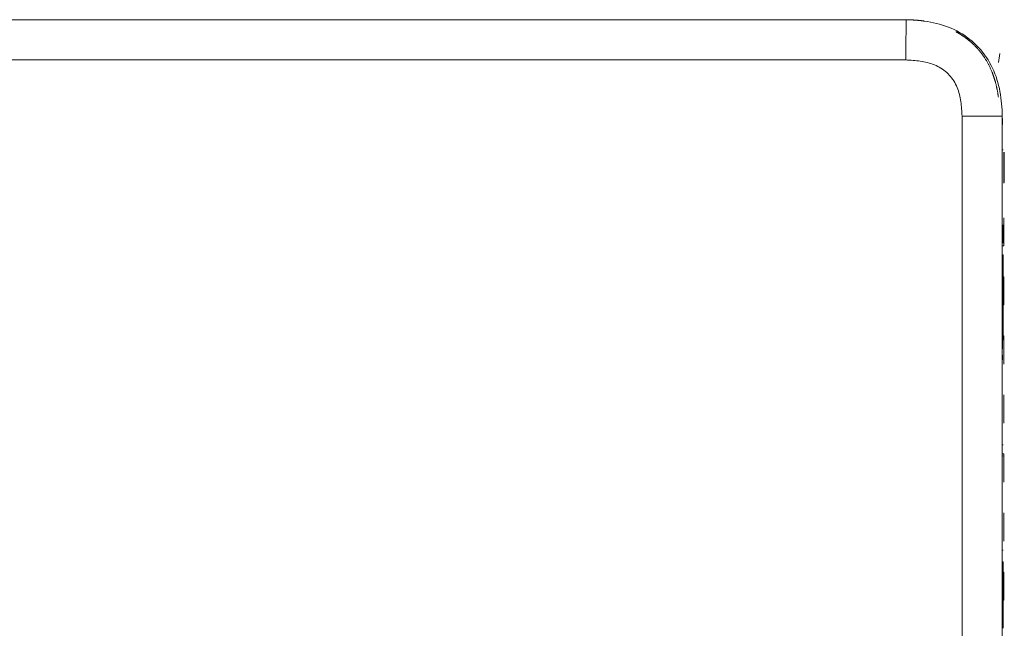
# Model space of a CAD drawing. Header units: millimetres. Extents: x 35 to 385, y -587 to 211.
# Tile 99 of 133: x 345 to 381, y -510 to -487. Entities that reach past the tile are written whole.
import ezdxf

# ---------------------------------------------------------------- set-up
doc = ezdxf.new("R2010")
doc.units = ezdxf.units.MM
doc.layers.add('3', color=7, linetype='Continuous', true_color=0xffffff)

msp = doc.modelspace()

# ---------------------------------------------------------------- linework, layer by layer
at = {"layer": '3', "color": 155, "linetype": 'Continuous', "lineweight": 18}
for p, q in [((319, -487.195), (377.82, -487.195)), ((377.801, -488.695), (319, -488.695)), ((379.902, -539.362), (379.902, -490.788)), ((381.402, -490.788), (381.402, -539.596)), ((381.428, -492.04), (381.435, -492.04)), ((381.462, -495.398), (381.462, -494.792)), ((381.412, -495.621), (381.462, -495.621)), ((381.435, -495.956), (381.428, -495.956)), ((381.428, -499.113), (381.428, -495.956)), ((381.435, -499.113), (381.435, -495.956)), ((381.428, -496.769), (381.412, -496.769)), ((381.412, -497.598), (381.412, -496.992)), ((381.462, -496.769), (381.435, -496.769)), ((381.462, -497.598), (381.462, -496.992)), ((381.412, -497.821), (381.428, -497.821)), ((381.435, -497.821), (381.462, -497.821)), ((381.428, -498.969), (381.412, -498.969)), ((381.412, -499.456), (381.412, -499.192)), ((381.428, -499.116), (381.428, -499.113)), ((381.435, -499.113), (381.428, -499.113)), ((381.435, -499.116), (381.428, -499.116)), ((381.462, -498.969), (381.435, -498.969)), ((381.435, -499.116), (381.435, -499.113)), ((381.462, -499.798), (381.462, -499.192)), ((381.412, -499.798), (381.412, -499.695)), ((381.462, -501.359), (381.462, -501.359)), ((381.462, -501.359), (381.462, -501.392)), ((381.462, -501.998), (381.462, -501.392)), ((381.462, -501.998), (381.462, -502.101)), ((381.462, -502.101), (381.462, -502.102)), ((381.435, -503.034), (381.428, -503.034)), ((381.462, -503.369), (381.412, -503.369)), ((381.428, -503.448), (381.428, -503.444)), ((381.435, -503.448), (381.435, -503.444)), ((381.462, -503.544), (381.462, -503.547)), ((381.462, -504.198), (381.462, -503.592)), ((381.462, -505.754), (381.462, -505.792)), ((381.462, -506.398), (381.462, -505.792)), ((381.462, -506.398), (381.462, -506.497)), ((381.428, -506.957), (381.428, -506.953)), ((381.428, -506.958), (381.435, -506.958)), ((381.435, -506.957), (381.435, -506.953)), ((381.428, -507.393), (381.435, -507.393)), ((381.428, -507.656), (381.428, -507.393)), ((381.428, -507.656), (381.435, -507.656)), ((381.428, -507.869), (381.428, -507.656)), ((381.435, -507.656), (381.435, -507.393)), ((381.435, -507.869), (381.435, -507.656)), ((381.406, -508.002), (381.412, -508.002)), ((381.428, -507.769), (381.412, -507.769)), ((381.412, -508.598), (381.412, -507.992)), ((381.428, -508.405), (381.428, -507.869)), ((381.428, -507.869), (381.435, -507.869)), ((381.462, -507.769), (381.435, -507.769)), ((381.435, -508.405), (381.435, -507.869)), ((381.462, -508.598), (381.462, -507.992)), ((381.462, -508.002), (381.468, -508.002)), ((381.428, -509.211), (381.428, -508.405)), ((381.428, -508.405), (381.435, -508.405)), ((381.435, -509.211), (381.435, -508.405)), ((381.412, -508.821), (381.428, -508.821)), ((381.435, -508.821), (381.462, -508.821)), ((381.428, -509.788), (381.428, -509.211)), ((381.435, -509.211), (381.428, -509.211)), ((381.435, -509.788), (381.435, -509.211)), ((381.435, -509.788), (381.428, -509.788)), ((381.428, -509.865), (381.428, -509.788)), ((381.435, -509.865), (381.435, -509.788))]:
    msp.add_line(p, q, dxfattribs=at)
at = {"layer": '3', "color": 155, "linetype": 'Continuous', "lineweight": 13}
for p, q in [((381.412, -496.769), (381.428, -496.769)), ((381.435, -496.769), (381.462, -496.769)), ((381.428, -497.821), (381.412, -497.821)), ((381.462, -497.821), (381.435, -497.821)), ((381.428, -508.821), (381.412, -508.821)), ((381.462, -508.821), (381.435, -508.821))]:
    msp.add_line(p, q, dxfattribs=at)
at = {"layer": '3', "color": 155, "linetype": 'Continuous', "lineweight": 18}
for points in [[(377.801, -488.695), (377.802, -488.665), (377.802, -488.635), (377.802, -488.605), (377.803, -488.575), (377.803, -488.545), (377.803, -488.515), (377.804, -488.485), (377.804, -488.455), (377.805, -488.425), (377.805, -488.395), (377.805, -488.365), (377.806, -488.335), (377.806, -488.305), (377.806, -488.275), (377.807, -488.245), (377.807, -488.215), (377.808, -488.185), (377.808, -488.155), (377.808, -488.125), (377.809, -488.095), (377.809, -488.065), (377.809, -488.035), (377.81, -488.005), (377.81, -487.975), (377.811, -487.945), (377.811, -487.915), (377.811, -487.885), (377.812, -487.855), (377.812, -487.825), (377.812, -487.795), (377.813, -487.765), (377.813, -487.735), (377.814, -487.705), (377.814, -487.675), (377.814, -487.645), (377.815, -487.615), (377.815, -487.585), (377.815, -487.555), (377.816, -487.525), (377.816, -487.495), (377.817, -487.465), (377.817, -487.435), (377.817, -487.405), (377.818, -487.375), (377.818, -487.345), (377.818, -487.315), (377.819, -487.285), (377.819, -487.255), (377.82, -487.225), (377.82, -487.195)], [(377.82, -487.195), (377.82, -487.195), (377.82, -487.195), (377.82, -487.195), (377.82, -487.195), (377.82, -487.195), (377.82, -487.195), (377.821, -487.195), (377.821, -487.195), (377.821, -487.195), (377.821, -487.195), (377.821, -487.195), (377.821, -487.195), (377.821, -487.195), (377.821, -487.195), (377.821, -487.195), (377.821, -487.195), (377.822, -487.195), (377.822, -487.195), (377.822, -487.195), (377.822, -487.195), (377.822, -487.195), (377.822, -487.195), (377.822, -487.195), (377.822, -487.195), (377.822, -487.195), (377.822, -487.195), (377.822, -487.195), (377.823, -487.195), (377.823, -487.195), (377.823, -487.195), (377.823, -487.195), (377.823, -487.195), (377.823, -487.195), (377.823, -487.195), (377.823, -487.195), (377.823, -487.195), (377.823, -487.195), (377.824, -487.195), (377.824, -487.195), (377.824, -487.195), (377.824, -487.195), (377.824, -487.195), (377.824, -487.195), (377.824, -487.195), (377.824, -487.195), (377.824, -487.195), (377.824, -487.195), (377.825, -487.195), (377.825, -487.195), (377.825, -487.195)], [(377.82, -487.195), (377.935, -487.198), (378.05, -487.204), (378.164, -487.211), (378.278, -487.221), (378.392, -487.232), (378.505, -487.247), (378.618, -487.263), (378.731, -487.283), (378.843, -487.306), (378.954, -487.331), (379.065, -487.361), (379.176, -487.393), (379.286, -487.43), (379.394, -487.47), (379.5, -487.514), (379.605, -487.562), (379.707, -487.613), (379.807, -487.668), (379.906, -487.727), (380.002, -487.789), (380.096, -487.856), (380.188, -487.926), (380.277, -487.999), (380.363, -488.076), (380.446, -488.155), (380.525, -488.238), (380.601, -488.323), (380.673, -488.412), (380.743, -488.503), (380.809, -488.597), (380.872, -488.694), (380.931, -488.794), (380.986, -488.895), (381.037, -488.997), (381.085, -489.102), (381.128, -489.208), (381.168, -489.315), (381.204, -489.424), (381.237, -489.535), (381.266, -489.647), (381.292, -489.759), (381.315, -489.872), (381.334, -489.986), (381.351, -490.099), (381.365, -490.213), (381.377, -490.328), (381.386, -490.442), (381.393, -490.557), (381.398, -490.672), (381.402, -490.788)], [(377.825, -487.195), (377.838, -487.195), (377.852, -487.196), (377.865, -487.196), (377.879, -487.196), (377.892, -487.197), (377.905, -487.197), (377.919, -487.198), (377.932, -487.198), (377.946, -487.199), (377.959, -487.199), (377.973, -487.2), (377.986, -487.2), (377.999, -487.201), (378.013, -487.202), (378.026, -487.202), (378.04, -487.203), (378.053, -487.204), (378.066, -487.205), (378.08, -487.205), (378.093, -487.206), (378.107, -487.207), (378.12, -487.208), (378.133, -487.209), (378.147, -487.21), (378.16, -487.211), (378.173, -487.212), (378.187, -487.213), (378.2, -487.214), (378.214, -487.215), (378.227, -487.216), (378.24, -487.217), (378.254, -487.218), (378.267, -487.22), (378.28, -487.221), (378.294, -487.222), (378.307, -487.223), (378.32, -487.225), (378.334, -487.226), (378.347, -487.227), (378.36, -487.229), (378.374, -487.23), (378.387, -487.232), (378.4, -487.233), (378.413, -487.235), (378.427, -487.236), (378.44, -487.238), (378.453, -487.24), (378.467, -487.241), (378.48, -487.243), (378.493, -487.245)], [(380.24, -488.034), (380.229, -488.025), (380.219, -488.017), (380.209, -488.008), (380.198, -487.999), (380.188, -487.99), (380.177, -487.981), (380.167, -487.972), (380.156, -487.964), (380.145, -487.955), (380.135, -487.946), (380.124, -487.938), (380.113, -487.929), (380.102, -487.921), (380.091, -487.912), (380.08, -487.904), (380.069, -487.896), (380.058, -487.887), (380.047, -487.879), (380.035, -487.871), (380.024, -487.862), (380.013, -487.854), (380.002, -487.846), (379.99, -487.838), (379.979, -487.83), (379.967, -487.822), (379.956, -487.814), (379.944, -487.806), (379.933, -487.799), (379.921, -487.791), (379.909, -487.783), (379.898, -487.776), (379.886, -487.768), (379.874, -487.761), (379.863, -487.753), (379.851, -487.746), (379.839, -487.738), (379.827, -487.731), (379.815, -487.724), (379.803, -487.717), (379.791, -487.71), (379.779, -487.703), (379.767, -487.696), (379.755, -487.689), (379.743, -487.682), (379.731, -487.675), (379.719, -487.668), (379.707, -487.661), (379.695, -487.655), (379.682, -487.648), (379.67, -487.641)], [(381.008, -489.12), (380.998, -489.095), (380.988, -489.071), (380.978, -489.047), (380.967, -489.023), (380.956, -488.999), (380.945, -488.975), (380.934, -488.952), (380.922, -488.928), (380.911, -488.904), (380.899, -488.881), (380.887, -488.858), (380.874, -488.834), (380.862, -488.811), (380.849, -488.788), (380.836, -488.765), (380.823, -488.743), (380.81, -488.72), (380.796, -488.697), (380.782, -488.675), (380.768, -488.652), (380.754, -488.63), (380.74, -488.608), (380.725, -488.585), (380.71, -488.563), (380.695, -488.542), (380.68, -488.52), (380.664, -488.498), (380.648, -488.477), (380.632, -488.455), (380.616, -488.434), (380.599, -488.413), (380.582, -488.391), (380.565, -488.37), (380.548, -488.35), (380.53, -488.329), (380.513, -488.308), (380.495, -488.288), (380.476, -488.267), (380.458, -488.247), (380.439, -488.227), (380.42, -488.207), (380.401, -488.187), (380.382, -488.167), (380.362, -488.148), (380.342, -488.129), (380.322, -488.109), (380.302, -488.09), (380.281, -488.072), (380.261, -488.053), (380.24, -488.034)], [(379.901, -490.788), (379.899, -490.719), (379.896, -490.651), (379.892, -490.583), (379.887, -490.515), (379.881, -490.447), (379.874, -490.38), (379.866, -490.312), (379.857, -490.244), (379.846, -490.177), (379.833, -490.11), (379.819, -490.043), (379.803, -489.977), (379.785, -489.911), (379.764, -489.846), (379.742, -489.782), (379.717, -489.719), (379.69, -489.657), (379.66, -489.596), (379.627, -489.536), (379.592, -489.477), (379.554, -489.42), (379.514, -489.365), (379.472, -489.312), (379.427, -489.261), (379.38, -489.211), (379.331, -489.164), (379.279, -489.12), (379.225, -489.077), (379.17, -489.037), (379.113, -489), (379.054, -488.965), (378.994, -488.933), (378.933, -488.903), (378.87, -488.876), (378.806, -488.851), (378.741, -488.829), (378.676, -488.809), (378.611, -488.792), (378.545, -488.776), (378.478, -488.762), (378.412, -488.75), (378.345, -488.739), (378.277, -488.729), (378.21, -488.721), (378.142, -488.714), (378.074, -488.709), (378.006, -488.704), (377.938, -488.7), (377.869, -488.697), (377.801, -488.695)], [(381.008, -489.12), (381.016, -489.138), (381.023, -489.156), (381.031, -489.175), (381.038, -489.193), (381.045, -489.212), (381.052, -489.23), (381.058, -489.249), (381.065, -489.267), (381.072, -489.286), (381.078, -489.305), (381.085, -489.323), (381.091, -489.342), (381.097, -489.361), (381.103, -489.38), (381.109, -489.399), (381.115, -489.417), (381.121, -489.436), (381.127, -489.455), (381.132, -489.474), (381.138, -489.493), (381.143, -489.513), (381.148, -489.532), (381.153, -489.551), (381.158, -489.57), (381.163, -489.589), (381.168, -489.609), (381.173, -489.628), (381.178, -489.647), (381.182, -489.667), (381.187, -489.686), (381.191, -489.705), (381.195, -489.725), (381.2, -489.744), (381.204, -489.764), (381.208, -489.784), (381.212, -489.803), (381.215, -489.823), (381.219, -489.842), (381.223, -489.862), (381.226, -489.881), (381.23, -489.901), (381.233, -489.921), (381.236, -489.94), (381.239, -489.96), (381.242, -489.98), (381.245, -489.999), (381.248, -490.019), (381.251, -490.039), (381.254, -490.059), (381.256, -490.078)], [(379.901, -490.788), (379.931, -490.788), (379.961, -490.788), (379.991, -490.788), (380.021, -490.788), (380.051, -490.788), (380.081, -490.788), (380.111, -490.788), (380.141, -490.788), (380.172, -490.788), (380.202, -490.788), (380.232, -490.788), (380.262, -490.788), (380.292, -490.788), (380.322, -490.788), (380.352, -490.788), (380.382, -490.788), (380.412, -490.788), (380.442, -490.788), (380.472, -490.788), (380.502, -490.788), (380.532, -490.788), (380.562, -490.788), (380.592, -490.788), (380.622, -490.788), (380.652, -490.788), (380.682, -490.788), (380.712, -490.788), (380.742, -490.788), (380.772, -490.788), (380.802, -490.788), (380.832, -490.788), (380.862, -490.788), (380.892, -490.788), (380.922, -490.788), (380.952, -490.788), (380.982, -490.788), (381.012, -490.788), (381.042, -490.788), (381.072, -490.788), (381.102, -490.788), (381.132, -490.788), (381.162, -490.788), (381.192, -490.788), (381.222, -490.788), (381.252, -490.788), (381.282, -490.788), (381.312, -490.788), (381.342, -490.788), (381.372, -490.788), (381.402, -490.788)], [(381.392, -490.534), (381.393, -490.545), (381.393, -490.557), (381.394, -490.568), (381.394, -490.579), (381.395, -490.591), (381.395, -490.602), (381.396, -490.613), (381.397, -490.624), (381.397, -490.636), (381.397, -490.647), (381.398, -490.658), (381.398, -490.67), (381.399, -490.681), (381.399, -490.692), (381.4, -490.704), (381.4, -490.715), (381.4, -490.726), (381.401, -490.738), (381.401, -490.749), (381.401, -490.76), (381.402, -490.771), (381.402, -490.783), (381.402, -490.794), (381.402, -490.805), (381.402, -490.817), (381.403, -490.828), (381.403, -490.839), (381.403, -490.851), (381.403, -490.862), (381.403, -490.873), (381.404, -490.885), (381.404, -490.896), (381.404, -490.907), (381.404, -490.918), (381.404, -490.93), (381.404, -490.941), (381.404, -490.952), (381.404, -490.964), (381.404, -490.975), (381.404, -490.986), (381.404, -490.998), (381.404, -491.009), (381.404, -491.02), (381.404, -491.032), (381.404, -491.043), (381.404, -491.054), (381.404, -491.066), (381.404, -491.077), (381.404, -491.088), (381.404, -491.1)], [(381.462, -492.135), (381.462, -492.158), (381.462, -492.181), (381.462, -492.204), (381.462, -492.227), (381.462, -492.25), (381.462, -492.273), (381.462, -492.296), (381.462, -492.319), (381.462, -492.342), (381.462, -492.365), (381.462, -492.388), (381.462, -492.411), (381.462, -492.434), (381.462, -492.457), (381.462, -492.48), (381.462, -492.503), (381.462, -492.526), (381.462, -492.549), (381.462, -492.572), (381.462, -492.595), (381.462, -492.618), (381.462, -492.641), (381.462, -492.664), (381.462, -492.687), (381.462, -492.71), (381.462, -492.733), (381.462, -492.756), (381.462, -492.779), (381.462, -492.802), (381.462, -492.825), (381.462, -492.848), (381.462, -492.871), (381.462, -492.894), (381.462, -492.917), (381.462, -492.94), (381.462, -492.963), (381.462, -492.986), (381.462, -493.009), (381.462, -493.032), (381.462, -493.055), (381.462, -493.078), (381.462, -493.101), (381.462, -493.124), (381.462, -493.147), (381.462, -493.17), (381.462, -493.193), (381.462, -493.216), (381.462, -493.239), (381.462, -493.262), (381.462, -493.285)], [(381.477, -492.13), (381.477, -492.141), (381.477, -492.152), (381.477, -492.163), (381.477, -492.174), (381.477, -492.185), (381.477, -492.195), (381.477, -492.206), (381.477, -492.217), (381.477, -492.228), (381.477, -492.239), (381.477, -492.25), (381.477, -492.261), (381.477, -492.271), (381.477, -492.282), (381.477, -492.293), (381.477, -492.304), (381.477, -492.315), (381.477, -492.326), (381.477, -492.337), (381.477, -492.347), (381.477, -492.358), (381.477, -492.369), (381.477, -492.38), (381.477, -492.391), (381.477, -492.402), (381.477, -492.413), (381.477, -492.423), (381.477, -492.434), (381.477, -492.445), (381.477, -492.456), (381.477, -492.467), (381.477, -492.478), (381.477, -492.489), (381.477, -492.5), (381.477, -492.51), (381.477, -492.521), (381.477, -492.532), (381.477, -492.543), (381.477, -492.554), (381.477, -492.565), (381.477, -492.576), (381.477, -492.586), (381.477, -492.597), (381.477, -492.608), (381.477, -492.619), (381.477, -492.63), (381.477, -492.641), (381.477, -492.652), (381.477, -492.662), (381.477, -492.673)], [(381.477, -492.673), (381.477, -492.685), (381.477, -492.697), (381.477, -492.709), (381.477, -492.721), (381.477, -492.732), (381.477, -492.744), (381.477, -492.756), (381.477, -492.768), (381.477, -492.78), (381.477, -492.792), (381.477, -492.803), (381.477, -492.815), (381.477, -492.827), (381.477, -492.839), (381.477, -492.851), (381.477, -492.862), (381.477, -492.874), (381.477, -492.886), (381.477, -492.898), (381.477, -492.91), (381.477, -492.921), (381.477, -492.933), (381.477, -492.945), (381.477, -492.957), (381.477, -492.969), (381.477, -492.981), (381.477, -492.992), (381.477, -493.004), (381.477, -493.016), (381.477, -493.028), (381.477, -493.04), (381.477, -493.051), (381.477, -493.063), (381.477, -493.075), (381.477, -493.087), (381.477, -493.099), (381.477, -493.11), (381.477, -493.122), (381.477, -493.134), (381.477, -493.146), (381.477, -493.158), (381.477, -493.17), (381.477, -493.181), (381.477, -493.193), (381.477, -493.205), (381.477, -493.217), (381.477, -493.229), (381.477, -493.24), (381.477, -493.252), (381.477, -493.264)], [(381.462, -494.792), (381.462, -494.784), (381.462, -494.777), (381.462, -494.77), (381.462, -494.763), (381.462, -494.755), (381.462, -494.748), (381.462, -494.742), (381.462, -494.735), (381.462, -494.728), (381.462, -494.721), (381.462, -494.715), (381.462, -494.708), (381.462, -494.702), (381.462, -494.695), (381.462, -494.689), (381.462, -494.683), (381.462, -494.677), (381.462, -494.671), (381.462, -494.666), (381.462, -494.66), (381.462, -494.655), (381.462, -494.649), (381.462, -494.644), (381.462, -494.639), (381.462, -494.634), (381.462, -494.629), (381.462, -494.625), (381.462, -494.62), (381.462, -494.616), (381.462, -494.612), (381.462, -494.608), (381.462, -494.604), (381.462, -494.6), (381.462, -494.597), (381.462, -494.594), (381.462, -494.591), (381.462, -494.588), (381.462, -494.585), (381.462, -494.582), (381.462, -494.58), (381.462, -494.578), (381.462, -494.576), (381.462, -494.574), (381.462, -494.573), (381.462, -494.572), (381.462, -494.571), (381.462, -494.57), (381.462, -494.569), (381.462, -494.569), (381.462, -494.569)], [(381.435, -495.524), (381.435, -495.524), (381.435, -495.524), (381.435, -495.524), (381.435, -495.524), (381.435, -495.524), (381.435, -495.524), (381.435, -495.524), (381.435, -495.524), (381.435, -495.524), (381.435, -495.524), (381.435, -495.524), (381.435, -495.524), (381.435, -495.524), (381.435, -495.52), (381.435, -495.513), (381.435, -495.502), (381.435, -495.488), (381.435, -495.471), (381.435, -495.45), (381.435, -495.426), (381.435, -495.398), (381.435, -495.367), (381.435, -495.333), (381.435, -495.295), (381.435, -495.254), (381.435, -495.209), (381.435, -495.161), (381.435, -495.11), (381.435, -495.055), (381.435, -494.997), (381.435, -494.936), (381.435, -494.917), (381.435, -494.911), (381.435, -494.905), (381.435, -494.899), (381.435, -494.894), (381.435, -494.889), (381.435, -494.884), (381.435, -494.879), (381.435, -494.874), (381.435, -494.87), (381.435, -494.866), (381.435, -494.862), (381.435, -494.858), (381.435, -494.854), (381.435, -494.851), (381.435, -494.848), (381.435, -494.845), (381.435, -494.843), (381.435, -494.84)], [(381.462, -495.621), (381.462, -495.621), (381.462, -495.62), (381.462, -495.62), (381.462, -495.619), (381.462, -495.618), (381.462, -495.617), (381.462, -495.615), (381.462, -495.613), (381.462, -495.612), (381.462, -495.609), (381.462, -495.607), (381.462, -495.605), (381.462, -495.602), (381.462, -495.599), (381.462, -495.596), (381.462, -495.593), (381.462, -495.589), (381.462, -495.586), (381.462, -495.582), (381.462, -495.578), (381.462, -495.574), (381.462, -495.569), (381.462, -495.565), (381.462, -495.56), (381.462, -495.555), (381.462, -495.551), (381.462, -495.545), (381.462, -495.54), (381.462, -495.535), (381.462, -495.529), (381.462, -495.524), (381.462, -495.518), (381.462, -495.512), (381.462, -495.506), (381.462, -495.5), (381.462, -495.494), (381.462, -495.488), (381.462, -495.481), (381.462, -495.475), (381.462, -495.468), (381.462, -495.462), (381.462, -495.455), (381.462, -495.448), (381.462, -495.441), (381.462, -495.434), (381.462, -495.427), (381.462, -495.42), (381.462, -495.413), (381.462, -495.405), (381.462, -495.398)], [(381.412, -496.917), (381.412, -496.919), (381.412, -496.92), (381.412, -496.922), (381.412, -496.923), (381.412, -496.925), (381.412, -496.926), (381.412, -496.928), (381.412, -496.929), (381.412, -496.931), (381.412, -496.932), (381.412, -496.934), (381.412, -496.935), (381.412, -496.937), (381.412, -496.938), (381.412, -496.94), (381.412, -496.941), (381.412, -496.943), (381.412, -496.944), (381.412, -496.946), (381.412, -496.947), (381.412, -496.949), (381.412, -496.95), (381.412, -496.952), (381.412, -496.953), (381.412, -496.955), (381.412, -496.956), (381.412, -496.957), (381.412, -496.959), (381.412, -496.96), (381.412, -496.962), (381.412, -496.963), (381.412, -496.965), (381.412, -496.966), (381.412, -496.968), (381.412, -496.969), (381.412, -496.971), (381.412, -496.972), (381.412, -496.974), (381.412, -496.975), (381.412, -496.977), (381.412, -496.978), (381.412, -496.98), (381.412, -496.981), (381.412, -496.983), (381.412, -496.984), (381.412, -496.986), (381.412, -496.987), (381.412, -496.989), (381.412, -496.99), (381.412, -496.992)], [(381.462, -496.992), (381.462, -496.984), (381.462, -496.977), (381.462, -496.97), (381.462, -496.963), (381.462, -496.955), (381.462, -496.948), (381.462, -496.942), (381.462, -496.935), (381.462, -496.928), (381.462, -496.921), (381.462, -496.915), (381.462, -496.908), (381.462, -496.902), (381.462, -496.895), (381.462, -496.889), (381.462, -496.883), (381.462, -496.877), (381.462, -496.871), (381.462, -496.866), (381.462, -496.86), (381.462, -496.855), (381.462, -496.849), (381.462, -496.844), (381.462, -496.839), (381.462, -496.834), (381.462, -496.829), (381.462, -496.825), (381.462, -496.82), (381.462, -496.816), (381.462, -496.812), (381.462, -496.808), (381.462, -496.804), (381.462, -496.8), (381.462, -496.797), (381.462, -496.794), (381.462, -496.791), (381.462, -496.788), (381.462, -496.785), (381.462, -496.782), (381.462, -496.78), (381.462, -496.778), (381.462, -496.776), (381.462, -496.774), (381.462, -496.773), (381.462, -496.772), (381.462, -496.771), (381.462, -496.77), (381.462, -496.769), (381.462, -496.769), (381.462, -496.769)], [(381.462, -496.917), (381.462, -496.919), (381.462, -496.92), (381.462, -496.922), (381.462, -496.923), (381.462, -496.925), (381.462, -496.926), (381.462, -496.928), (381.462, -496.929), (381.462, -496.931), (381.462, -496.932), (381.462, -496.934), (381.462, -496.935), (381.462, -496.937), (381.462, -496.938), (381.462, -496.94), (381.462, -496.941), (381.462, -496.943), (381.462, -496.944), (381.462, -496.946), (381.462, -496.947), (381.462, -496.949), (381.462, -496.95), (381.462, -496.952), (381.462, -496.953), (381.462, -496.955), (381.462, -496.956), (381.462, -496.957), (381.462, -496.959), (381.462, -496.96), (381.462, -496.962), (381.462, -496.963), (381.462, -496.965), (381.462, -496.966), (381.462, -496.968), (381.462, -496.969), (381.462, -496.971), (381.462, -496.972), (381.462, -496.974), (381.462, -496.975), (381.462, -496.977), (381.462, -496.978), (381.462, -496.98), (381.462, -496.981), (381.462, -496.983), (381.462, -496.984), (381.462, -496.986), (381.462, -496.987), (381.462, -496.989), (381.462, -496.99), (381.462, -496.992)], [(381.412, -497.598), (381.412, -497.599), (381.412, -497.601), (381.412, -497.602), (381.412, -497.603), (381.412, -497.605), (381.412, -497.606), (381.412, -497.608), (381.412, -497.609), (381.412, -497.61), (381.412, -497.612), (381.412, -497.613), (381.412, -497.615), (381.412, -497.616), (381.412, -497.617), (381.412, -497.619), (381.412, -497.62), (381.412, -497.622), (381.412, -497.623), (381.412, -497.624), (381.412, -497.626), (381.412, -497.627), (381.412, -497.629), (381.412, -497.63), (381.412, -497.631), (381.412, -497.633), (381.412, -497.634), (381.412, -497.635), (381.412, -497.637), (381.412, -497.638), (381.412, -497.64), (381.412, -497.641), (381.412, -497.642), (381.412, -497.644), (381.412, -497.645), (381.412, -497.647), (381.412, -497.648), (381.412, -497.649), (381.412, -497.651), (381.412, -497.652), (381.412, -497.654), (381.412, -497.655), (381.412, -497.656), (381.412, -497.658), (381.412, -497.659), (381.412, -497.66), (381.412, -497.662), (381.412, -497.663), (381.412, -497.665), (381.412, -497.666), (381.412, -497.667)], [(381.462, -497.598), (381.462, -497.599), (381.462, -497.601), (381.462, -497.602), (381.462, -497.603), (381.462, -497.605), (381.462, -497.606), (381.462, -497.608), (381.462, -497.609), (381.462, -497.61), (381.462, -497.612), (381.462, -497.613), (381.462, -497.615), (381.462, -497.616), (381.462, -497.617), (381.462, -497.619), (381.462, -497.62), (381.462, -497.622), (381.462, -497.623), (381.462, -497.624), (381.462, -497.626), (381.462, -497.627), (381.462, -497.629), (381.462, -497.63), (381.462, -497.631), (381.462, -497.633), (381.462, -497.634), (381.462, -497.635), (381.462, -497.637), (381.462, -497.638), (381.462, -497.64), (381.462, -497.641), (381.462, -497.642), (381.462, -497.644), (381.462, -497.645), (381.462, -497.647), (381.462, -497.648), (381.462, -497.649), (381.462, -497.651), (381.462, -497.652), (381.462, -497.654), (381.462, -497.655), (381.462, -497.656), (381.462, -497.658), (381.462, -497.659), (381.462, -497.66), (381.462, -497.662), (381.462, -497.663), (381.462, -497.665), (381.462, -497.666), (381.462, -497.667)], [(381.462, -497.821), (381.462, -497.821), (381.462, -497.82), (381.462, -497.82), (381.462, -497.819), (381.462, -497.818), (381.462, -497.817), (381.462, -497.815), (381.462, -497.813), (381.462, -497.812), (381.462, -497.809), (381.462, -497.807), (381.462, -497.805), (381.462, -497.802), (381.462, -497.799), (381.462, -497.796), (381.462, -497.793), (381.462, -497.789), (381.462, -497.786), (381.462, -497.782), (381.462, -497.778), (381.462, -497.774), (381.462, -497.769), (381.462, -497.765), (381.462, -497.76), (381.462, -497.755), (381.462, -497.751), (381.462, -497.745), (381.462, -497.74), (381.462, -497.735), (381.462, -497.729), (381.462, -497.724), (381.462, -497.718), (381.462, -497.712), (381.462, -497.706), (381.462, -497.7), (381.462, -497.694), (381.462, -497.688), (381.462, -497.681), (381.462, -497.675), (381.462, -497.668), (381.462, -497.662), (381.462, -497.655), (381.462, -497.648), (381.462, -497.641), (381.462, -497.634), (381.462, -497.627), (381.462, -497.62), (381.462, -497.613), (381.462, -497.605), (381.462, -497.598)], [(381.412, -499.117), (381.412, -499.119), (381.412, -499.12), (381.412, -499.122), (381.412, -499.123), (381.412, -499.125), (381.412, -499.126), (381.412, -499.128), (381.412, -499.129), (381.412, -499.131), (381.412, -499.132), (381.412, -499.134), (381.412, -499.135), (381.412, -499.137), (381.412, -499.138), (381.412, -499.14), (381.412, -499.141), (381.412, -499.143), (381.412, -499.144), (381.412, -499.146), (381.412, -499.147), (381.412, -499.149), (381.412, -499.15), (381.412, -499.152), (381.412, -499.153), (381.412, -499.155), (381.412, -499.156), (381.412, -499.157), (381.412, -499.159), (381.412, -499.16), (381.412, -499.162), (381.412, -499.163), (381.412, -499.165), (381.412, -499.166), (381.412, -499.168), (381.412, -499.169), (381.412, -499.171), (381.412, -499.172), (381.412, -499.174), (381.412, -499.175), (381.412, -499.177), (381.412, -499.178), (381.412, -499.18), (381.412, -499.181), (381.412, -499.183), (381.412, -499.184), (381.412, -499.186), (381.412, -499.187), (381.412, -499.189), (381.412, -499.19), (381.412, -499.192)], [(381.462, -499.192), (381.462, -499.184), (381.462, -499.177), (381.462, -499.17), (381.462, -499.163), (381.462, -499.155), (381.462, -499.148), (381.462, -499.142), (381.462, -499.135), (381.462, -499.128), (381.462, -499.121), (381.462, -499.115), (381.462, -499.108), (381.462, -499.102), (381.462, -499.095), (381.462, -499.089), (381.462, -499.083), (381.462, -499.077), (381.462, -499.071), (381.462, -499.066), (381.462, -499.06), (381.462, -499.055), (381.462, -499.049), (381.462, -499.044), (381.462, -499.039), (381.462, -499.034), (381.462, -499.029), (381.462, -499.025), (381.462, -499.02), (381.462, -499.016), (381.462, -499.012), (381.462, -499.008), (381.462, -499.004), (381.462, -499), (381.462, -498.997), (381.462, -498.994), (381.462, -498.991), (381.462, -498.988), (381.462, -498.985), (381.462, -498.982), (381.462, -498.98), (381.462, -498.978), (381.462, -498.976), (381.462, -498.974), (381.462, -498.973), (381.462, -498.972), (381.462, -498.971), (381.462, -498.97), (381.462, -498.969), (381.462, -498.969), (381.462, -498.969)], [(381.462, -499.117), (381.462, -499.119), (381.462, -499.12), (381.462, -499.122), (381.462, -499.123), (381.462, -499.125), (381.462, -499.126), (381.462, -499.128), (381.462, -499.129), (381.462, -499.131), (381.462, -499.132), (381.462, -499.134), (381.462, -499.135), (381.462, -499.137), (381.462, -499.138), (381.462, -499.14), (381.462, -499.141), (381.462, -499.143), (381.462, -499.144), (381.462, -499.146), (381.462, -499.147), (381.462, -499.149), (381.462, -499.15), (381.462, -499.152), (381.462, -499.153), (381.462, -499.155), (381.462, -499.156), (381.462, -499.157), (381.462, -499.159), (381.462, -499.16), (381.462, -499.162), (381.462, -499.163), (381.462, -499.165), (381.462, -499.166), (381.462, -499.168), (381.462, -499.169), (381.462, -499.171), (381.462, -499.172), (381.462, -499.174), (381.462, -499.175), (381.462, -499.177), (381.462, -499.178), (381.462, -499.18), (381.462, -499.181), (381.462, -499.183), (381.462, -499.184), (381.462, -499.186), (381.462, -499.187), (381.462, -499.189), (381.462, -499.19), (381.462, -499.192)], [(381.412, -499.798), (381.412, -499.799), (381.412, -499.801), (381.412, -499.802), (381.412, -499.803), (381.412, -499.805), (381.412, -499.806), (381.412, -499.808), (381.412, -499.809), (381.412, -499.81), (381.412, -499.812), (381.412, -499.813), (381.412, -499.815), (381.412, -499.816), (381.412, -499.817), (381.412, -499.819), (381.412, -499.82), (381.412, -499.822), (381.412, -499.823), (381.412, -499.824), (381.412, -499.826), (381.412, -499.827), (381.412, -499.829), (381.412, -499.83), (381.412, -499.831), (381.412, -499.833), (381.412, -499.834), (381.412, -499.835), (381.412, -499.837), (381.412, -499.838), (381.412, -499.84), (381.412, -499.841), (381.412, -499.842), (381.412, -499.844), (381.412, -499.845), (381.412, -499.847), (381.412, -499.848), (381.412, -499.849), (381.412, -499.851), (381.412, -499.852), (381.412, -499.854), (381.412, -499.855), (381.412, -499.856), (381.412, -499.858), (381.412, -499.859), (381.412, -499.86), (381.412, -499.862), (381.412, -499.863), (381.412, -499.865), (381.412, -499.866), (381.412, -499.867)], [(381.462, -500.021), (381.462, -500.021), (381.462, -500.02), (381.462, -500.02), (381.462, -500.019), (381.462, -500.018), (381.462, -500.017), (381.462, -500.015), (381.462, -500.013), (381.462, -500.012), (381.462, -500.009), (381.462, -500.007), (381.462, -500.005), (381.462, -500.002), (381.462, -499.999), (381.462, -499.996), (381.462, -499.993), (381.462, -499.989), (381.462, -499.986), (381.462, -499.982), (381.462, -499.978), (381.462, -499.974), (381.462, -499.969), (381.462, -499.965), (381.462, -499.96), (381.462, -499.955), (381.462, -499.951), (381.462, -499.945), (381.462, -499.94), (381.462, -499.935), (381.462, -499.929), (381.462, -499.924), (381.462, -499.918), (381.462, -499.912), (381.462, -499.906), (381.462, -499.9), (381.462, -499.894), (381.462, -499.888), (381.462, -499.881), (381.462, -499.875), (381.462, -499.868), (381.462, -499.862), (381.462, -499.855), (381.462, -499.848), (381.462, -499.841), (381.462, -499.834), (381.462, -499.827), (381.462, -499.82), (381.462, -499.813), (381.462, -499.805), (381.462, -499.798)], [(381.462, -499.798), (381.462, -499.799), (381.462, -499.801), (381.462, -499.802), (381.462, -499.803), (381.462, -499.805), (381.462, -499.806), (381.462, -499.808), (381.462, -499.809), (381.462, -499.81), (381.462, -499.812), (381.462, -499.813), (381.462, -499.815), (381.462, -499.816), (381.462, -499.817), (381.462, -499.819), (381.462, -499.82), (381.462, -499.822), (381.462, -499.823), (381.462, -499.824), (381.462, -499.826), (381.462, -499.827), (381.462, -499.829), (381.462, -499.83), (381.462, -499.831), (381.462, -499.833), (381.462, -499.834), (381.462, -499.835), (381.462, -499.837), (381.462, -499.838), (381.462, -499.84), (381.462, -499.841), (381.462, -499.842), (381.462, -499.844), (381.462, -499.845), (381.462, -499.847), (381.462, -499.848), (381.462, -499.849), (381.462, -499.851), (381.462, -499.852), (381.462, -499.854), (381.462, -499.855), (381.462, -499.856), (381.462, -499.858), (381.462, -499.859), (381.462, -499.86), (381.462, -499.862), (381.462, -499.863), (381.462, -499.865), (381.462, -499.866), (381.462, -499.867)], [(381.462, -501.392), (381.462, -501.384), (381.462, -501.377), (381.462, -501.37), (381.462, -501.363), (381.462, -501.355), (381.462, -501.348), (381.462, -501.342), (381.462, -501.335), (381.462, -501.328), (381.462, -501.321), (381.462, -501.315), (381.462, -501.308), (381.462, -501.302), (381.462, -501.295), (381.462, -501.289), (381.462, -501.283), (381.462, -501.277), (381.462, -501.271), (381.462, -501.266), (381.462, -501.26), (381.462, -501.255), (381.462, -501.249), (381.462, -501.244), (381.462, -501.239), (381.462, -501.234), (381.462, -501.229), (381.462, -501.225), (381.462, -501.22), (381.462, -501.216), (381.462, -501.212), (381.462, -501.208), (381.462, -501.204), (381.462, -501.2), (381.462, -501.197), (381.462, -501.194), (381.462, -501.191), (381.462, -501.188), (381.462, -501.185), (381.462, -501.182), (381.462, -501.18), (381.462, -501.178), (381.462, -501.176), (381.462, -501.174), (381.462, -501.173), (381.462, -501.172), (381.462, -501.171), (381.462, -501.17), (381.462, -501.169), (381.462, -501.169), (381.462, -501.169)], [(381.462, -502.221), (381.462, -502.221), (381.462, -502.22), (381.462, -502.22), (381.462, -502.219), (381.462, -502.218), (381.462, -502.217), (381.462, -502.215), (381.462, -502.213), (381.462, -502.212), (381.462, -502.209), (381.462, -502.207), (381.462, -502.205), (381.462, -502.202), (381.462, -502.199), (381.462, -502.196), (381.462, -502.193), (381.462, -502.189), (381.462, -502.186), (381.462, -502.182), (381.462, -502.178), (381.462, -502.174), (381.462, -502.169), (381.462, -502.165), (381.462, -502.16), (381.462, -502.155), (381.462, -502.151), (381.462, -502.145), (381.462, -502.14), (381.462, -502.135), (381.462, -502.129), (381.462, -502.124), (381.462, -502.118), (381.462, -502.112), (381.462, -502.106), (381.462, -502.1), (381.462, -502.094), (381.462, -502.088), (381.462, -502.081), (381.462, -502.075), (381.462, -502.068), (381.462, -502.062), (381.462, -502.055), (381.462, -502.048), (381.462, -502.041), (381.462, -502.034), (381.462, -502.027), (381.462, -502.02), (381.462, -502.013), (381.462, -502.005), (381.462, -501.998)], [(381.462, -503.592), (381.462, -503.584), (381.462, -503.577), (381.462, -503.57), (381.462, -503.563), (381.462, -503.555), (381.462, -503.548), (381.462, -503.542), (381.462, -503.535), (381.462, -503.528), (381.462, -503.521), (381.462, -503.515), (381.462, -503.508), (381.462, -503.502), (381.462, -503.495), (381.462, -503.489), (381.462, -503.483), (381.462, -503.477), (381.462, -503.471), (381.462, -503.466), (381.462, -503.46), (381.462, -503.455), (381.462, -503.449), (381.462, -503.444), (381.462, -503.439), (381.462, -503.434), (381.462, -503.429), (381.462, -503.425), (381.462, -503.42), (381.462, -503.416), (381.462, -503.412), (381.462, -503.408), (381.462, -503.404), (381.462, -503.4), (381.462, -503.397), (381.462, -503.394), (381.462, -503.391), (381.462, -503.388), (381.462, -503.385), (381.462, -503.382), (381.462, -503.38), (381.462, -503.378), (381.462, -503.376), (381.462, -503.374), (381.462, -503.373), (381.462, -503.372), (381.462, -503.371), (381.462, -503.37), (381.462, -503.369), (381.462, -503.369), (381.462, -503.369)], [(381.462, -504.421), (381.462, -504.421), (381.462, -504.42), (381.462, -504.42), (381.462, -504.419), (381.462, -504.418), (381.462, -504.417), (381.462, -504.415), (381.462, -504.413), (381.462, -504.412), (381.462, -504.409), (381.462, -504.407), (381.462, -504.405), (381.462, -504.402), (381.462, -504.399), (381.462, -504.396), (381.462, -504.393), (381.462, -504.389), (381.462, -504.386), (381.462, -504.382), (381.462, -504.378), (381.462, -504.374), (381.462, -504.369), (381.462, -504.365), (381.462, -504.36), (381.462, -504.355), (381.462, -504.351), (381.462, -504.345), (381.462, -504.34), (381.462, -504.335), (381.462, -504.329), (381.462, -504.324), (381.462, -504.318), (381.462, -504.312), (381.462, -504.306), (381.462, -504.3), (381.462, -504.294), (381.462, -504.288), (381.462, -504.281), (381.462, -504.275), (381.462, -504.268), (381.462, -504.262), (381.462, -504.255), (381.462, -504.248), (381.462, -504.241), (381.462, -504.234), (381.462, -504.227), (381.462, -504.22), (381.462, -504.213), (381.462, -504.205), (381.462, -504.198)], [(381.462, -505.792), (381.462, -505.784), (381.462, -505.777), (381.462, -505.77), (381.462, -505.763), (381.462, -505.755), (381.462, -505.748), (381.462, -505.742), (381.462, -505.735), (381.462, -505.728), (381.462, -505.721), (381.462, -505.715), (381.462, -505.708), (381.462, -505.702), (381.462, -505.695), (381.462, -505.689), (381.462, -505.683), (381.462, -505.677), (381.462, -505.671), (381.462, -505.666), (381.462, -505.66), (381.462, -505.655), (381.462, -505.649), (381.462, -505.644), (381.462, -505.639), (381.462, -505.634), (381.462, -505.629), (381.462, -505.625), (381.462, -505.62), (381.462, -505.616), (381.462, -505.612), (381.462, -505.608), (381.462, -505.604), (381.462, -505.6), (381.462, -505.597), (381.462, -505.594), (381.462, -505.591), (381.462, -505.588), (381.462, -505.585), (381.462, -505.582), (381.462, -505.58), (381.462, -505.578), (381.462, -505.576), (381.462, -505.574), (381.462, -505.573), (381.462, -505.572), (381.462, -505.571), (381.462, -505.57), (381.462, -505.569), (381.462, -505.569), (381.462, -505.569)], [(381.462, -506.621), (381.462, -506.621), (381.462, -506.62), (381.462, -506.62), (381.462, -506.619), (381.462, -506.618), (381.462, -506.617), (381.462, -506.615), (381.462, -506.613), (381.462, -506.612), (381.462, -506.609), (381.462, -506.607), (381.462, -506.605), (381.462, -506.602), (381.462, -506.599), (381.462, -506.596), (381.462, -506.593), (381.462, -506.589), (381.462, -506.586), (381.462, -506.582), (381.462, -506.578), (381.462, -506.574), (381.462, -506.569), (381.462, -506.565), (381.462, -506.56), (381.462, -506.555), (381.462, -506.551), (381.462, -506.545), (381.462, -506.54), (381.462, -506.535), (381.462, -506.529), (381.462, -506.524), (381.462, -506.518), (381.462, -506.512), (381.462, -506.506), (381.462, -506.5), (381.462, -506.494), (381.462, -506.488), (381.462, -506.481), (381.462, -506.475), (381.462, -506.468), (381.462, -506.462), (381.462, -506.455), (381.462, -506.448), (381.462, -506.441), (381.462, -506.434), (381.462, -506.427), (381.462, -506.42), (381.462, -506.413), (381.462, -506.405), (381.462, -506.398)], [(381.412, -507.917), (381.412, -507.919), (381.412, -507.92), (381.412, -507.922), (381.412, -507.923), (381.412, -507.925), (381.412, -507.926), (381.412, -507.928), (381.412, -507.929), (381.412, -507.931), (381.412, -507.932), (381.412, -507.934), (381.412, -507.935), (381.412, -507.937), (381.412, -507.938), (381.412, -507.94), (381.412, -507.941), (381.412, -507.943), (381.412, -507.944), (381.412, -507.946), (381.412, -507.947), (381.412, -507.949), (381.412, -507.95), (381.412, -507.952), (381.412, -507.953), (381.412, -507.955), (381.412, -507.956), (381.412, -507.957), (381.412, -507.959), (381.412, -507.96), (381.412, -507.962), (381.412, -507.963), (381.412, -507.965), (381.412, -507.966), (381.412, -507.968), (381.412, -507.969), (381.412, -507.971), (381.412, -507.972), (381.412, -507.974), (381.412, -507.975), (381.412, -507.977), (381.412, -507.978), (381.412, -507.98), (381.412, -507.981), (381.412, -507.983), (381.412, -507.984), (381.412, -507.986), (381.412, -507.987), (381.412, -507.989), (381.412, -507.99), (381.412, -507.992)], [(381.462, -507.992), (381.462, -507.984), (381.462, -507.977), (381.462, -507.97), (381.462, -507.963), (381.462, -507.955), (381.462, -507.948), (381.462, -507.942), (381.462, -507.935), (381.462, -507.928), (381.462, -507.921), (381.462, -507.915), (381.462, -507.908), (381.462, -507.902), (381.462, -507.895), (381.462, -507.889), (381.462, -507.883), (381.462, -507.877), (381.462, -507.871), (381.462, -507.866), (381.462, -507.86), (381.462, -507.855), (381.462, -507.849), (381.462, -507.844), (381.462, -507.839), (381.462, -507.834), (381.462, -507.829), (381.462, -507.825), (381.462, -507.82), (381.462, -507.816), (381.462, -507.812), (381.462, -507.808), (381.462, -507.804), (381.462, -507.8), (381.462, -507.797), (381.462, -507.794), (381.462, -507.791), (381.462, -507.788), (381.462, -507.785), (381.462, -507.782), (381.462, -507.78), (381.462, -507.778), (381.462, -507.776), (381.462, -507.774), (381.462, -507.773), (381.462, -507.772), (381.462, -507.771), (381.462, -507.77), (381.462, -507.769), (381.462, -507.769), (381.462, -507.769)], [(381.462, -507.917), (381.462, -507.919), (381.462, -507.92), (381.462, -507.922), (381.462, -507.923), (381.462, -507.925), (381.462, -507.926), (381.462, -507.928), (381.462, -507.929), (381.462, -507.931), (381.462, -507.932), (381.462, -507.934), (381.462, -507.935), (381.462, -507.937), (381.462, -507.938), (381.462, -507.94), (381.462, -507.941), (381.462, -507.943), (381.462, -507.944), (381.462, -507.946), (381.462, -507.947), (381.462, -507.949), (381.462, -507.95), (381.462, -507.952), (381.462, -507.953), (381.462, -507.955), (381.462, -507.956), (381.462, -507.957), (381.462, -507.959), (381.462, -507.96), (381.462, -507.962), (381.462, -507.963), (381.462, -507.965), (381.462, -507.966), (381.462, -507.968), (381.462, -507.969), (381.462, -507.971), (381.462, -507.972), (381.462, -507.974), (381.462, -507.975), (381.462, -507.977), (381.462, -507.978), (381.462, -507.98), (381.462, -507.981), (381.462, -507.983), (381.462, -507.984), (381.462, -507.986), (381.462, -507.987), (381.462, -507.989), (381.462, -507.99), (381.462, -507.992)], [(381.412, -508.598), (381.412, -508.599), (381.412, -508.601), (381.412, -508.602), (381.412, -508.603), (381.412, -508.605), (381.412, -508.606), (381.412, -508.608), (381.412, -508.609), (381.412, -508.61), (381.412, -508.612), (381.412, -508.613), (381.412, -508.615), (381.412, -508.616), (381.412, -508.617), (381.412, -508.619), (381.412, -508.62), (381.412, -508.622), (381.412, -508.623), (381.412, -508.624), (381.412, -508.626), (381.412, -508.627), (381.412, -508.629), (381.412, -508.63), (381.412, -508.631), (381.412, -508.633), (381.412, -508.634), (381.412, -508.635), (381.412, -508.637), (381.412, -508.638), (381.412, -508.64), (381.412, -508.641), (381.412, -508.642), (381.412, -508.644), (381.412, -508.645), (381.412, -508.647), (381.412, -508.648), (381.412, -508.649), (381.412, -508.651), (381.412, -508.652), (381.412, -508.654), (381.412, -508.655), (381.412, -508.656), (381.412, -508.658), (381.412, -508.659), (381.412, -508.66), (381.412, -508.662), (381.412, -508.663), (381.412, -508.665), (381.412, -508.666), (381.412, -508.667)], [(381.462, -508.821), (381.462, -508.821), (381.462, -508.82), (381.462, -508.82), (381.462, -508.819), (381.462, -508.818), (381.462, -508.817), (381.462, -508.815), (381.462, -508.813), (381.462, -508.812), (381.462, -508.809), (381.462, -508.807), (381.462, -508.805), (381.462, -508.802), (381.462, -508.799), (381.462, -508.796), (381.462, -508.793), (381.462, -508.789), (381.462, -508.786), (381.462, -508.782), (381.462, -508.778), (381.462, -508.774), (381.462, -508.769), (381.462, -508.765), (381.462, -508.76), (381.462, -508.755), (381.462, -508.751), (381.462, -508.745), (381.462, -508.74), (381.462, -508.735), (381.462, -508.729), (381.462, -508.724), (381.462, -508.718), (381.462, -508.712), (381.462, -508.706), (381.462, -508.7), (381.462, -508.694), (381.462, -508.688), (381.462, -508.681), (381.462, -508.675), (381.462, -508.668), (381.462, -508.662), (381.462, -508.655), (381.462, -508.648), (381.462, -508.641), (381.462, -508.634), (381.462, -508.627), (381.462, -508.62), (381.462, -508.613), (381.462, -508.605), (381.462, -508.598)], [(381.462, -508.598), (381.462, -508.599), (381.462, -508.601), (381.462, -508.602), (381.462, -508.603), (381.462, -508.605), (381.462, -508.606), (381.462, -508.608), (381.462, -508.609), (381.462, -508.61), (381.462, -508.612), (381.462, -508.613), (381.462, -508.615), (381.462, -508.616), (381.462, -508.617), (381.462, -508.619), (381.462, -508.62), (381.462, -508.622), (381.462, -508.623), (381.462, -508.624), (381.462, -508.626), (381.462, -508.627), (381.462, -508.629), (381.462, -508.63), (381.462, -508.631), (381.462, -508.633), (381.462, -508.634), (381.462, -508.635), (381.462, -508.637), (381.462, -508.638), (381.462, -508.64), (381.462, -508.641), (381.462, -508.642), (381.462, -508.644), (381.462, -508.645), (381.462, -508.647), (381.462, -508.648), (381.462, -508.649), (381.462, -508.651), (381.462, -508.652), (381.462, -508.654), (381.462, -508.655), (381.462, -508.656), (381.462, -508.658), (381.462, -508.659), (381.462, -508.66), (381.462, -508.662), (381.462, -508.663), (381.462, -508.665), (381.462, -508.666), (381.462, -508.667)]]:
    msp.add_lwpolyline(points, dxfattribs=at)
msp.add_ellipse((386.216, -489.443), major_axis=(-0.81, -4.934), ratio=1, start_param=4.677155, end_param=4.743087, dxfattribs=at)

doc.saveas('drawing.dxf')
